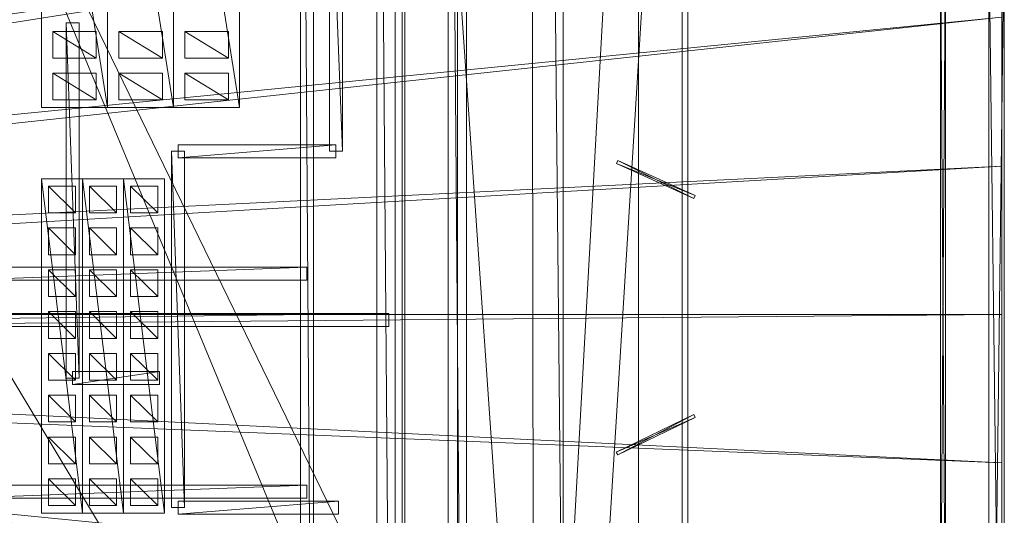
# Model space of a CAD drawing. Header units: millimetres. Extents: x -207 to 60078, y -249 to 35796.
# Tile 95 of 99: x 44896 to 60038, y 14748 to 22368. Entities that reach past the tile are written whole.
import ezdxf

# ---------------------------------------------------------------- set-up
doc = ezdxf.new("R2010")
doc.units = ezdxf.units.MM
for name, color, linetype, lineweight, true_color in [('F01_DOORS', 7, 'Continuous', 18, 0xb07c4b), ('F01_GLAZING', 7, 'Continuous', 18, 0x6eb1c9), ('F01_SLABS', 7, 'Continuous', 18, 0xa6b7af), ('F01_WALLS', 7, 'Continuous', 18, 0xc4ccd5), ('F02_SLABS', 7, 'Continuous', 18, 0xa6b7af), ('F03_SLABS', 7, 'Continuous', 18, 0xa6b7af), ('F03_WALLS', 7, 'Continuous', 18, 0xc4ccd5), ('F04_SEATING', 7, 'Continuous', 18, 0xac5052), ('F04_SLABS', 7, 'Continuous', 18, 0xa6b7af), ('F04_WALLS', 7, 'Continuous', 18, 0xc4ccd5), ('F07_SLABS', 7, 'Continuous', 18, 0xa6b7af), ('F07_WALLS', 7, 'Continuous', 18, 0xc4ccd5), ('F08_SLABS', 7, 'Continuous', 18, 0xa6b7af), ('F08_WALLS', 7, 'Continuous', 18, 0xc4ccd5)]:
    doc.layers.add(name, color=color, linetype=linetype, lineweight=lineweight, true_color=true_color)

msp = doc.modelspace()

# ---------------------------------------------------------------- meshes
at = {"layer": 'F01_DOORS'}
mesh = msp.add_polyface(dxfattribs=at)
corners = [(55284, 19667, 2200), (55264, 19621, 2200), (55284, 19667), (54092, 20201), (55264, 19621), (54072, 20155, 2200), (54092, 20201, 2200), (54072, 20155)]
mesh.append_faces([[corners[k] for k in face] for face in [(0, 1, 2), (3, 0, 2), (2, 1, 4), (4, 3, 2), (0, 5, 1), (6, 0, 3), (6, 5, 0), (1, 5, 4), (7, 3, 4), (4, 5, 7), (7, 6, 3), (5, 6, 7)]])
mesh = msp.add_polyface(dxfattribs=at)
corners = [(55263, 16296, 2200), (55285, 16251, 2200), (55263, 16296), (54071, 15721), (55285, 16251), (54093, 15676, 2200), (54071, 15721, 2200), (54093, 15676)]
mesh.append_faces([[corners[k] for k in face] for face in [(0, 1, 2), (3, 0, 2), (2, 1, 4), (4, 3, 2), (0, 5, 1), (6, 0, 3), (6, 5, 0), (1, 5, 4), (7, 3, 4), (4, 5, 7), (7, 6, 3), (5, 6, 7)]])
at = {"layer": 'F01_GLAZING'}
mesh = msp.add_polyface(dxfattribs=at)
corners = [(59056, 23630, 3000), (59136, 23630, 3000), (59056, 23630), (59056, 12288), (59136, 23630), (59136, 12288, 3000), (59056, 12288, 3000), (59136, 12288)]
mesh.append_faces([[corners[k] for k in face] for face in [(0, 1, 2), (3, 0, 2), (2, 1, 4), (4, 3, 2), (0, 5, 1), (6, 0, 3), (6, 5, 0), (1, 5, 4), (7, 3, 4), (4, 5, 7), (7, 6, 3), (5, 6, 7)]])
at = {"layer": 'F01_SLABS'}
mesh = msp.add_polyface(dxfattribs=at)
corners = [(20499, 19563, -240), (20406, 19899, -240), (60000, 31910, -240), (20499, 19563), (60000, 31910), (20406, 19899), (20297, 20231, -240), (60000, 34437, -240), (60000, 34437), (20297, 20231), (20171, 20556, -240), (56563, 35630, -240), (56563, 35630), (20171, 20556), (20030, 20875, -240), (51226, 35630, -240), (51226, 35630), (20030, 20875), (19873, 21187, -240), (46894, 35630, -240), (46894, 35630), (19873, 21187), (19701, 21491, -240), (43291, 35630, -240), (43291, 35630), (19701, 21491), (19514, 21785, -240), (40234, 35630, -240), (40234, 35630), (19514, 21785), (19313, 22071, -240), (37596, 35630, -240), (37596, 35630), (19313, 22071), (19099, 22346, -240), (35285, 35630, -240), (35285, 35630), (19099, 22346), (18871, 22610, -240), (33236, 35630, -240), (33236, 35630), (18871, 22610), (18630, 22863, -240), (31397, 35630, -240), (31397, 35630), (18630, 22863), (18377, 23103, -240), (29731, 35630, -240), (29731, 35630), (18377, 23103), (18113, 23331, -240), (28206, 35630, -240), (28206, 35630), (18113, 23331), (26800, 35630, -240), (26800, 35630), (17838, 23546, -240), (25493, 35630, -240), (17838, 23546), (25493, 35630), (17553, 23747, -240), (24268, 35630, -240), (17553, 23747), (24268, 35630), (17258, 23934, -240), (23114, 35630, -240), (17258, 23934), (23114, 35630), (22019, 35630, -240), (22019, 35630), (20973, 35630), (20406, 15772), (60000, 6214), (20499, 16108)]
mesh.append_faces([[corners[k] for k in face] for face in [(0, 1, 2), (3, 4, 5), (1, 6, 7), (5, 8, 9), (6, 10, 11), (9, 12, 13), (10, 14, 15), (13, 16, 17), (14, 18, 19), (17, 20, 21), (18, 22, 23), (21, 24, 25), (22, 26, 27), (25, 28, 29), (26, 30, 31), (26, 31, 27), (29, 28, 32), (29, 32, 33), (30, 34, 35), (30, 35, 31), (33, 32, 36), (33, 36, 37), (34, 38, 39), (34, 39, 35), (37, 36, 40), (37, 40, 41), (38, 42, 43), (38, 43, 39), (41, 40, 44), (41, 44, 45), (39, 43, 44), (39, 44, 40), (42, 46, 47), (42, 47, 43), (45, 44, 48), (45, 48, 49), (43, 47, 48), (43, 48, 44), (46, 50, 51), (46, 51, 47), (49, 48, 52), (49, 52, 53), (47, 51, 52), (47, 52, 48), (50, 54, 51), (53, 52, 55), (51, 54, 55), (51, 55, 52), (56, 57, 54), (58, 55, 59), (54, 57, 59), (54, 59, 55), (60, 61, 57), (62, 59, 63), (57, 61, 63), (57, 63, 59), (64, 65, 61), (66, 63, 67), (61, 65, 67), (61, 67, 63), (65, 68, 69), (65, 69, 67), (68, 70, 69), (71, 72, 73)]])
mesh = msp.add_polyface(dxfattribs=at)
corners = [(20712, 17836, -240), (20704, 18184, -240), (60000, 20115, -240), (60000, 17836, -240), (20712, 17836), (60000, 17836), (60000, 20115), (20704, 18184), (20678, 18532, -240), (60000, 22405, -240), (60000, 22405), (20678, 18532), (20635, 18879, -240), (60000, 24718, -240), (60000, 24718), (20635, 18879), (20576, 19223, -240), (60000, 27065, -240), (60000, 27065), (20576, 19223), (20499, 19563, -240), (60000, 29458, -240), (60000, 29458), (20499, 19563), (60000, 31910, -240), (60000, 31910), (20406, 19899, -240), (60000, 34437, -240), (20406, 19899), (60000, 34437), (20297, 20231, -240), (56563, 35630, -240), (20297, 20231), (56563, 35630), (20171, 20556, -240), (51226, 35630, -240), (20171, 20556), (51226, 35630), (20030, 20875, -240), (46894, 35630, -240), (20030, 20875), (46894, 35630), (19873, 21187, -240), (43291, 35630, -240), (19873, 21187), (43291, 35630), (19701, 21491, -240), (40234, 35630, -240), (19701, 21491), (40234, 35630), (37596, 35630, -240), (37596, 35630), (35285, 35630, -240), (35285, 35630), (33236, 35630, -240), (33236, 35630)]
mesh.append_faces([[corners[k] for k in face] for face in [(0, 1, 2), (0, 2, 3), (4, 5, 6), (4, 6, 7), (3, 2, 6), (3, 6, 5), (1, 8, 9), (1, 9, 2), (7, 6, 10), (7, 10, 11), (2, 9, 10), (2, 10, 6), (8, 12, 13), (8, 13, 9), (11, 10, 14), (11, 14, 15), (9, 13, 14), (9, 14, 10), (12, 16, 17), (12, 17, 13), (15, 14, 18), (15, 18, 19), (13, 17, 18), (13, 18, 14), (16, 20, 21), (16, 21, 17), (19, 18, 22), (19, 22, 23), (17, 21, 22), (17, 22, 18), (20, 24, 21), (23, 22, 25), (21, 24, 25), (21, 25, 22), (26, 27, 24), (28, 25, 29), (24, 27, 29), (24, 29, 25), (30, 31, 27), (32, 29, 33), (27, 31, 33), (27, 33, 29), (34, 35, 31), (36, 33, 37), (31, 35, 37), (31, 37, 33), (38, 39, 35), (40, 37, 41), (35, 39, 41), (35, 41, 37), (42, 43, 39), (44, 41, 45), (39, 43, 45), (39, 45, 41), (46, 47, 43), (48, 45, 49), (43, 47, 49), (43, 49, 45), (47, 50, 51), (47, 51, 49), (50, 52, 53), (50, 53, 51), (52, 54, 55), (52, 55, 53)]])
mesh = msp.add_polyface(dxfattribs=at)
corners = [(33281, 0, -240), (35336, 0, -240), (35336, 0), (33281, 0), (37651, 0, -240), (37651, 0), (40296, 0, -240), (40296, 0), (19514, 13886, -240), (43360, 0, -240), (19514, 13886), (43360, 0), (19701, 14181, -240), (46971, 0, -240), (19701, 14181), (46971, 0), (19873, 14484, -240), (51313, 0, -240), (19873, 14484), (51313, 0), (20030, 14796, -240), (56662, 0, -240), (20030, 14796), (56662, 0), (20171, 15115, -240), (60000, 1234, -240), (20171, 15115), (60000, 1234), (20297, 15440, -240), (60000, 3761, -240), (20297, 15440), (60000, 3761), (20406, 15772, -240), (60000, 6214, -240), (20406, 15772), (60000, 6214), (20499, 16108, -240), (20576, 16449, -240), (60000, 8607, -240), (20499, 16108), (60000, 8607), (20576, 16449), (20635, 16792, -240), (60000, 10953, -240), (60000, 10953), (20635, 16792), (20678, 17139, -240), (60000, 13266, -240), (60000, 13266), (20678, 17139), (20704, 17487, -240), (60000, 15556, -240), (60000, 15556), (20704, 17487), (20712, 17836, -240), (60000, 17836, -240), (60000, 17836), (20712, 17836)]
mesh.append_faces([[corners[k] for k in face] for face in [(0, 1, 2), (0, 2, 3), (1, 4, 5), (1, 5, 2), (4, 6, 7), (4, 7, 5), (8, 9, 6), (10, 7, 11), (6, 9, 11), (6, 11, 7), (12, 13, 9), (14, 11, 15), (9, 13, 15), (9, 15, 11), (16, 17, 13), (18, 15, 19), (13, 17, 19), (13, 19, 15), (20, 21, 17), (22, 19, 23), (17, 21, 23), (17, 23, 19), (24, 25, 21), (26, 23, 27), (21, 25, 27), (21, 27, 23), (28, 29, 25), (30, 27, 31), (25, 29, 31), (25, 31, 27), (32, 33, 29), (34, 31, 35), (29, 33, 35), (29, 35, 31), (36, 37, 38), (36, 38, 33), (39, 35, 40), (39, 40, 41), (33, 38, 40), (33, 40, 35), (37, 42, 43), (37, 43, 38), (41, 40, 44), (41, 44, 45), (38, 43, 44), (38, 44, 40), (42, 46, 47), (42, 47, 43), (45, 44, 48), (45, 48, 49), (43, 47, 48), (43, 48, 44), (46, 50, 51), (46, 51, 47), (49, 48, 52), (49, 52, 53), (47, 51, 52), (47, 52, 48), (50, 54, 55), (50, 55, 51), (53, 52, 56), (53, 56, 57), (51, 55, 56), (51, 56, 52)]])
mesh = msp.add_polyface(dxfattribs=at)
corners = [(20990, 0, -240), (22038, 0, -240), (22038, 0), (23136, 0, -240), (23136, 0), (16954, 11566, -240), (24293, 0, -240), (16954, 11566), (24293, 0), (17258, 11738, -240), (25520, 0, -240), (17258, 11738), (25520, 0), (17553, 11924, -240), (26831, 0, -240), (17553, 11924), (26831, 0), (17838, 12125, -240), (18113, 12340, -240), (28240, 0, -240), (17838, 12125), (28240, 0), (18113, 12340), (18377, 12568, -240), (29768, 0, -240), (29768, 0), (18377, 12568), (18630, 12808, -240), (31438, 0, -240), (31438, 0), (18630, 12808), (18871, 13061, -240), (33281, 0, -240), (33281, 0), (18871, 13061), (19099, 13325, -240), (35336, 0, -240), (35336, 0), (19099, 13325), (19313, 13600, -240), (37651, 0, -240), (37651, 0), (19313, 13600), (19514, 13886, -240), (40296, 0, -240), (40296, 0), (19514, 13886), (19701, 14181, -240), (43360, 0, -240), (43360, 0), (19701, 14181), (19873, 14484, -240), (46971, 0, -240), (46971, 0), (19873, 14484), (20030, 14796, -240), (51313, 0, -240), (51313, 0), (20030, 14796), (20171, 15115, -240), (56662, 0, -240), (56662, 0), (20171, 15115), (20297, 15440, -240), (60000, 1234, -240), (60000, 1234), (20297, 15440), (20406, 15772, -240), (60000, 3761, -240), (60000, 3761), (20406, 15772), (20499, 16108, -240), (60000, 6214, -240)]
mesh.append_faces([[corners[k] for k in face] for face in [(0, 1, 2), (1, 3, 4), (1, 4, 2), (5, 6, 3), (7, 4, 8), (3, 6, 8), (3, 8, 4), (9, 10, 6), (11, 8, 12), (6, 10, 12), (6, 12, 8), (13, 14, 10), (15, 12, 16), (10, 14, 16), (10, 16, 12), (17, 18, 19), (17, 19, 14), (20, 16, 21), (20, 21, 22), (14, 19, 21), (14, 21, 16), (18, 23, 24), (18, 24, 19), (22, 21, 25), (22, 25, 26), (19, 24, 25), (19, 25, 21), (23, 27, 28), (23, 28, 24), (26, 25, 29), (26, 29, 30), (24, 28, 29), (24, 29, 25), (27, 31, 32), (27, 32, 28), (30, 29, 33), (30, 33, 34), (28, 32, 33), (28, 33, 29), (31, 35, 36), (31, 36, 32), (34, 33, 37), (34, 37, 38), (35, 39, 40), (35, 40, 36), (38, 37, 41), (38, 41, 42), (39, 43, 44), (39, 44, 40), (42, 41, 45), (42, 45, 46), (43, 47, 48), (46, 49, 50), (47, 51, 52), (50, 53, 54), (51, 55, 56), (54, 57, 58), (55, 59, 60), (58, 61, 62), (59, 63, 64), (62, 65, 66), (63, 67, 68), (66, 69, 70), (67, 71, 72)]])
at = {"layer": 'F01_WALLS'}
mesh = msp.add_polyface(dxfattribs=at)
corners = [(59798, 23795, 4554), (60038, 23795, 4554), (59798, 23795), (59798, 4726), (60038, 23795), (60038, 4726, 4554), (59798, 4726, 4554), (60038, 4726)]
mesh.append_faces([[corners[k] for k in face] for face in [(0, 1, 2), (3, 0, 2), (2, 1, 4), (4, 3, 2), (0, 5, 1), (6, 0, 3), (6, 5, 0), (1, 5, 4), (7, 3, 4), (4, 5, 7), (7, 6, 3), (5, 6, 7)]])
at = {"layer": 'F02_SLABS'}
mesh = msp.add_polyface(dxfattribs=at)
corners = [(16945, 23885, 4584), (6020, 35332, 4584), (53034, 35332, 4584), (53034, 35332, 4834), (6020, 35332, 4834), (16945, 23885, 4834), (17148, 23772, 4584), (17148, 23772, 4834), (17347, 23653, 4584), (17347, 23653, 4834), (17542, 23527, 4584), (17542, 23527, 4834), (17733, 23395, 4584), (17733, 23395, 4834), (17920, 23257, 4584), (17920, 23257, 4834), (18101, 23112, 4584), (18101, 23112, 4834), (18278, 22962, 4584), (18278, 22962, 4834), (18450, 22806, 4584), (18450, 22806, 4834), (18617, 22645, 4584), (18617, 22645, 4834), (18778, 22478, 4584), (18778, 22478, 4834), (18934, 22306, 4584), (18934, 22306, 4834), (19084, 22129, 4584), (19084, 22129, 4834), (19229, 21948, 4584), (53034, 32593, 4584), (53034, 32593, 4834), (19229, 21948, 4834), (19367, 21761, 4584), (19367, 21761, 4834), (19499, 21570, 4584), (19499, 21570, 4834), (19625, 21375, 4584), (19625, 21375, 4834), (19744, 21176, 4584), (20633, 18556, 4584), (20660, 18326, 4584), (20660, 18326, 4834), (20633, 18556, 4834), (20679, 18095, 4584), (20679, 18095, 4834)]
mesh.append_faces([[corners[k] for k in face] for face in [(0, 1, 2), (3, 4, 5), (2, 6, 0), (5, 7, 3), (2, 8, 6), (7, 9, 3), (2, 10, 8), (9, 11, 3), (2, 12, 10), (11, 13, 3), (2, 14, 12), (13, 15, 3), (2, 16, 14), (15, 17, 3), (2, 18, 16), (17, 19, 3), (2, 20, 18), (19, 21, 3), (22, 20, 2), (3, 21, 23), (24, 22, 2), (3, 23, 25), (26, 24, 2), (3, 25, 27), (28, 26, 2), (3, 27, 29), (30, 28, 31), (32, 29, 33), (34, 30, 31), (32, 33, 35), (36, 34, 31), (32, 35, 37), (38, 36, 31), (32, 37, 39), (40, 38, 31), (2, 1, 4, 3), (41, 42, 43, 44), (42, 45, 46, 43)]])
mesh = msp.add_polyface(dxfattribs=at)
corners = [(53034, 35332, 4584), (53034, 32593, 4584), (19084, 22129, 4584), (19084, 22129, 4834), (53034, 32593, 4834), (53034, 35332, 4834), (53321, 4099, 4584), (55084, 32593, 4584), (55084, 32593, 4834), (53321, 4099, 4834), (19625, 21375, 4834), (19744, 21176, 4834), (19857, 20974, 4584), (19744, 21176, 4584), (19857, 20974, 4834), (19963, 20767, 4584), (19963, 20767, 4834), (20062, 20557, 4584), (20062, 20557, 4834), (20154, 20344, 4584), (20154, 20344, 4834), (20239, 20129, 4584), (20239, 20129, 4834), (20318, 19910, 4584), (20318, 19910, 4834), (20389, 19689, 4584), (20389, 19689, 4834), (20452, 19466, 4584), (20452, 19466, 4834), (20509, 19241, 4584), (20509, 19241, 4834), (20558, 19014, 4584), (20558, 19014, 4834), (20599, 18786, 4584), (20599, 18786, 4834), (20633, 18556, 4584), (20633, 18556, 4834), (20660, 18326, 4584), (20660, 18326, 4834), (20679, 18095, 4584), (20679, 18095, 4834), (20690, 17863, 4584), (20690, 17863, 4834), (55084, 4099, 4584), (55084, 4099, 4834)]
mesh.append_faces([[corners[k] for k in face] for face in [(0, 1, 2), (3, 4, 5), (6, 1, 7), (8, 4, 9), (4, 10, 11), (12, 13, 1), (4, 11, 14), (15, 12, 1), (4, 14, 16), (17, 15, 1), (4, 16, 18), (19, 17, 1), (4, 18, 20), (21, 19, 1), (4, 20, 22), (23, 21, 1), (4, 22, 24), (25, 23, 1), (4, 24, 26), (27, 25, 1), (4, 26, 28), (29, 27, 1), (4, 28, 30), (31, 29, 1), (4, 30, 32), (33, 31, 1), (4, 32, 34), (35, 33, 1), (4, 34, 36), (37, 35, 1), (4, 36, 38), (39, 37, 1), (4, 38, 40), (41, 39, 1), (4, 40, 42), (43, 7, 8, 44), (7, 1, 4, 8), (1, 0, 5, 4)]])
mesh = msp.add_polyface(dxfattribs=at)
corners = [(55084, 32593, 4584), (55084, 4099, 4584), (53321, 4099, 4584), (53321, 4099, 4834), (55084, 4099, 4834), (55084, 32593, 4834), (53034, 32593, 4584), (20690, 17863, 4584), (20690, 17863, 4834), (53034, 32593, 4834), (19229, 13314, 4584), (53321, 134, 4584), (53321, 134, 4834), (19229, 13314, 4834), (19963, 14494, 4584), (20062, 14704, 4584), (20154, 14917, 4584), (20154, 14917, 4834), (20062, 14704, 4834), (20239, 15133, 4584), (20239, 15133, 4834), (20318, 15351, 4584), (20318, 15351, 4834), (20389, 15572, 4584), (20389, 15572, 4834), (20452, 15795, 4584), (20452, 15795, 4834), (20509, 16021, 4584), (20509, 16021, 4834), (20558, 16247, 4584), (20558, 16247, 4834), (20599, 16476, 4584), (20599, 16476, 4834), (20633, 16705, 4584), (20633, 16705, 4834), (20660, 16936, 4584), (20660, 16936, 4834), (20679, 17167, 4584), (20679, 17167, 4834), (20690, 17399, 4584), (20690, 17399, 4834), (20694, 17631, 4584), (20694, 17631, 4834), (9709, 134, 4584), (9709, 134, 4834)]
mesh.append_faces([[corners[k] for k in face] for face in [(0, 1, 2), (3, 4, 5), (6, 2, 7), (8, 3, 9), (10, 2, 11), (12, 3, 13), (14, 15, 2), (15, 16, 2), (3, 17, 18), (16, 19, 2), (3, 20, 17), (19, 21, 2), (3, 22, 20), (21, 23, 2), (3, 24, 22), (23, 25, 2), (3, 26, 24), (25, 27, 2), (3, 28, 26), (27, 29, 2), (3, 30, 28), (29, 31, 2), (3, 32, 30), (31, 33, 2), (3, 34, 32), (33, 35, 2), (3, 36, 34), (35, 37, 2), (3, 38, 36), (37, 39, 2), (3, 40, 38), (7, 2, 41), (42, 3, 8), (39, 41, 2), (3, 42, 40), (43, 11, 12, 44), (11, 2, 3, 12), (2, 1, 4, 3)]])
mesh = msp.add_polyface(dxfattribs=at)
corners = [(53321, 134, 4584), (9709, 134, 4584), (17920, 12005, 4584), (17920, 12005, 4834), (9709, 134, 4834), (53321, 134, 4834), (18101, 12149, 4584), (18101, 12149, 4834), (18278, 12299, 4584), (18278, 12299, 4834), (18450, 12455, 4584), (18450, 12455, 4834), (18617, 12617, 4584), (18617, 12617, 4834), (18778, 12783, 4584), (18778, 12783, 4834), (18934, 12955, 4584), (18934, 12955, 4834), (19084, 13132, 4584), (19084, 13132, 4834), (19229, 13314, 4584), (19229, 13314, 4834), (19367, 13500, 4584), (53321, 4099, 4584), (53321, 4099, 4834), (19367, 13500, 4834), (19499, 13691, 4584), (19499, 13691, 4834), (19625, 13886, 4584), (19625, 13886, 4834), (19744, 14085, 4584), (19744, 14085, 4834), (19857, 14288, 4584), (19857, 14288, 4834), (19963, 14494, 4584), (19963, 14494, 4834), (20062, 14704, 4834), (20690, 17863, 4584), (20694, 17631, 4584), (20694, 17631, 4834), (20690, 17863, 4834), (20690, 17399, 4584), (20690, 17399, 4834), (20679, 17167, 4584), (20679, 17167, 4834), (20660, 16936, 4584), (20660, 16936, 4834), (20633, 16705, 4584), (20633, 16705, 4834), (20599, 16476, 4584), (20599, 16476, 4834), (20679, 18095, 4584), (20679, 18095, 4834)]
mesh.append_faces([[corners[k] for k in face] for face in [(0, 1, 2), (3, 4, 5), (0, 2, 6), (7, 3, 5), (0, 6, 8), (9, 7, 5), (0, 8, 10), (11, 9, 5), (0, 10, 12), (13, 11, 5), (0, 12, 14), (15, 13, 5), (0, 14, 16), (17, 15, 5), (0, 16, 18), (19, 17, 5), (0, 18, 20), (21, 19, 5), (20, 22, 23), (24, 25, 21), (22, 26, 23), (24, 27, 25), (26, 28, 23), (24, 29, 27), (28, 30, 23), (24, 31, 29), (30, 32, 23), (24, 33, 31), (32, 34, 23), (24, 35, 33), (24, 36, 35), (37, 38, 39, 40), (38, 41, 42, 39), (41, 43, 44, 42), (43, 45, 46, 44), (45, 47, 48, 46), (47, 49, 50, 48), (51, 37, 40, 52)]])
at = {"layer": 'F03_SLABS'}
mesh = msp.add_polyface(dxfattribs=at)
corners = [(55169, 3554, 9541), (53452, 3554, 9541), (43532, 27491, 9541), (43532, 27491, 9791), (53452, 3554, 9791), (55169, 3554, 9791), (53452, 260, 9541), (9794, 260, 9541), (22477, 5973, 9541), (22477, 5973, 9791), (9794, 260, 9791), (53452, 260, 9791), (43532, 5973, 9541), (43532, 5973, 9791), (4729, 4472, 9541), (4729, 4472, 9791), (3891, 32828, 9541), (22477, 27491, 9541), (22477, 27491, 9791), (3891, 32828, 9791), (53369, 35372, 9541), (53369, 32370, 9541), (53369, 32370, 9791), (53369, 35372, 9791), (55169, 32370, 9541), (55169, 32370, 9791), (5984, 35372, 9541), (5984, 35372, 9791)]
mesh.append_faces([[corners[k] for k in face] for face in [(0, 1, 2), (3, 4, 5), (6, 7, 8), (9, 10, 11), (8, 12, 6), (11, 13, 9), (8, 7, 14), (15, 10, 9), (14, 16, 17), (18, 19, 15), (20, 21, 2), (3, 22, 23), (2, 24, 0), (5, 25, 3), (12, 1, 6), (11, 4, 13), (14, 17, 8), (9, 18, 15), (20, 2, 17), (18, 3, 23), (1, 12, 2), (3, 13, 4), (17, 16, 26), (27, 19, 18), (2, 21, 24), (25, 22, 3), (17, 26, 20), (23, 27, 18), (20, 26, 27, 23), (26, 16, 19, 27), (16, 14, 15, 19), (14, 7, 10, 15), (7, 6, 11, 10), (6, 1, 4, 11), (1, 0, 5, 4), (0, 24, 25, 5), (24, 21, 22, 25), (21, 20, 23, 22), (8, 17, 18, 9), (17, 2, 3, 18), (2, 12, 13, 3), (12, 8, 9, 13)]])
at = {"layer": 'F03_WALLS'}
mesh = msp.add_polyface(dxfattribs=at)
corners = [(45809, 22320, 9791), (45809, 16857, 9791), (45609, 22320, 9791), (45609, 22320, 13849), (45809, 16857, 13849), (45809, 22320, 13849), (45609, 16857, 9791), (45609, 16857, 13849)]
mesh.append_faces([[corners[k] for k in face] for face in [(0, 1, 2), (3, 4, 5), (6, 2, 1), (4, 3, 7), (2, 6, 7, 3), (6, 1, 4, 7), (1, 0, 5, 4), (0, 2, 3, 5)]])
mesh = msp.add_polyface(dxfattribs=at)
corners = [(45709, 16957, 9791), (47048, 16957, 9791), (45709, 16757, 9791), (45709, 16757, 13849), (47048, 16957, 13849), (45709, 16957, 13849), (47048, 16757, 9791), (47048, 16757, 13849)]
mesh.append_faces([[corners[k] for k in face] for face in [(0, 1, 2), (3, 4, 5), (6, 2, 1), (4, 3, 7), (2, 6, 7, 3), (6, 1, 4, 7), (1, 0, 5, 4), (0, 2, 3, 5)]])
at = {"layer": 'F04_SEATING'}
mesh = msp.add_polyface(dxfattribs=at)
corners = [(46074, 22186, 14479), (46074, 21776, 14479), (45404, 22186, 14479), (45404, 22186, 14599), (46074, 21776, 14599), (46074, 22186, 14599), (45404, 21776, 14479), (45404, 21776, 14599)]
mesh.append_faces([[corners[k] for k in face] for face in [(0, 1, 2), (3, 4, 5), (6, 2, 1), (4, 3, 7), (2, 6, 7, 3), (6, 1, 4, 7), (1, 0, 5, 4), (0, 2, 3, 5)]])
mesh = msp.add_polyface(dxfattribs=at)
corners = [(47090, 22186, 15329), (47090, 21776, 15329), (46420, 22186, 15329), (46420, 22186, 15449), (47090, 21776, 15449), (47090, 22186, 15449), (46420, 21776, 15329), (46420, 21776, 15449)]
mesh.append_faces([[corners[k] for k in face] for face in [(0, 1, 2), (3, 4, 5), (6, 2, 1), (4, 3, 7), (2, 6, 7, 3), (6, 1, 4, 7), (1, 0, 5, 4), (0, 2, 3, 5)]])
mesh = msp.add_polyface(dxfattribs=at)
corners = [(48105, 22186, 16179), (48105, 21776, 16179), (47435, 22186, 16179), (47435, 22186, 16299), (48105, 21776, 16299), (48105, 22186, 16299), (47435, 21776, 16179), (47435, 21776, 16299)]
mesh.append_faces([[corners[k] for k in face] for face in [(0, 1, 2), (3, 4, 5), (6, 2, 1), (4, 3, 7), (2, 6, 7, 3), (6, 1, 4, 7), (1, 0, 5, 4), (0, 2, 3, 5)]])
mesh = msp.add_polyface(dxfattribs=at)
corners = [(46074, 21546, 14479), (46074, 21136, 14479), (45404, 21546, 14479), (45404, 21546, 14599), (46074, 21136, 14599), (46074, 21546, 14599), (45404, 21136, 14479), (45404, 21136, 14599)]
mesh.append_faces([[corners[k] for k in face] for face in [(0, 1, 2), (3, 4, 5), (6, 2, 1), (4, 3, 7), (2, 6, 7, 3), (6, 1, 4, 7), (1, 0, 5, 4), (0, 2, 3, 5)]])
mesh = msp.add_polyface(dxfattribs=at)
corners = [(47090, 21546, 15329), (47090, 21136, 15329), (46420, 21546, 15329), (46420, 21546, 15449), (47090, 21136, 15449), (47090, 21546, 15449), (46420, 21136, 15329), (46420, 21136, 15449)]
mesh.append_faces([[corners[k] for k in face] for face in [(0, 1, 2), (3, 4, 5), (6, 2, 1), (4, 3, 7), (2, 6, 7, 3), (6, 1, 4, 7), (1, 0, 5, 4), (0, 2, 3, 5)]])
mesh = msp.add_polyface(dxfattribs=at)
corners = [(48105, 21546, 16179), (48105, 21136, 16179), (47435, 21546, 16179), (47435, 21546, 16299), (48105, 21136, 16299), (48105, 21546, 16299), (47435, 21136, 16179), (47435, 21136, 16299)]
mesh.append_faces([[corners[k] for k in face] for face in [(0, 1, 2), (3, 4, 5), (6, 2, 1), (4, 3, 7), (2, 6, 7, 3), (6, 1, 4, 7), (1, 0, 5, 4), (0, 2, 3, 5)]])
mesh = msp.add_polyface(dxfattribs=at)
corners = [(45756, 19809, 14479), (45756, 19397, 14479), (45339, 19809, 14479), (45339, 19809, 14599), (45756, 19397, 14599), (45756, 19809, 14599), (45339, 19397, 14479), (45339, 19397, 14599)]
mesh.append_faces([[corners[k] for k in face] for face in [(0, 1, 2), (3, 4, 5), (6, 2, 1), (4, 3, 7), (2, 6, 7, 3), (6, 1, 4, 7), (1, 0, 5, 4), (0, 2, 3, 5)]])
mesh = msp.add_polyface(dxfattribs=at)
corners = [(46387, 19809, 15329), (46387, 19397, 15329), (45970, 19809, 15329), (45970, 19809, 15449), (46387, 19397, 15449), (46387, 19809, 15449), (45970, 19397, 15329), (45970, 19397, 15449)]
mesh.append_faces([[corners[k] for k in face] for face in [(0, 1, 2), (3, 4, 5), (6, 2, 1), (4, 3, 7), (2, 6, 7, 3), (6, 1, 4, 7), (1, 0, 5, 4), (0, 2, 3, 5)]])
mesh = msp.add_polyface(dxfattribs=at)
corners = [(47018, 19809, 16179), (47018, 19397, 16179), (46601, 19809, 16179), (46601, 19809, 16299), (47018, 19397, 16299), (47018, 19809, 16299), (46601, 19397, 16179), (46601, 19397, 16299)]
mesh.append_faces([[corners[k] for k in face] for face in [(0, 1, 2), (3, 4, 5), (6, 2, 1), (4, 3, 7), (2, 6, 7, 3), (6, 1, 4, 7), (1, 0, 5, 4), (0, 2, 3, 5)]])
mesh = msp.add_polyface(dxfattribs=at)
corners = [(45756, 19166, 14479), (45756, 18754, 14479), (45339, 19166, 14479), (45339, 19166, 14599), (45756, 18754, 14599), (45756, 19166, 14599), (45339, 18754, 14479), (45339, 18754, 14599)]
mesh.append_faces([[corners[k] for k in face] for face in [(0, 1, 2), (3, 4, 5), (6, 2, 1), (4, 3, 7), (2, 6, 7, 3), (6, 1, 4, 7), (1, 0, 5, 4), (0, 2, 3, 5)]])
mesh = msp.add_polyface(dxfattribs=at)
corners = [(46387, 19166, 15329), (46387, 18754, 15329), (45970, 19166, 15329), (45970, 19166, 15449), (46387, 18754, 15449), (46387, 19166, 15449), (45970, 18754, 15329), (45970, 18754, 15449)]
mesh.append_faces([[corners[k] for k in face] for face in [(0, 1, 2), (3, 4, 5), (6, 2, 1), (4, 3, 7), (2, 6, 7, 3), (6, 1, 4, 7), (1, 0, 5, 4), (0, 2, 3, 5)]])
mesh = msp.add_polyface(dxfattribs=at)
corners = [(47018, 19166, 16179), (47018, 18754, 16179), (46601, 19166, 16179), (46601, 19166, 16299), (47018, 18754, 16299), (47018, 19166, 16299), (46601, 18754, 16179), (46601, 18754, 16299)]
mesh.append_faces([[corners[k] for k in face] for face in [(0, 1, 2), (3, 4, 5), (6, 2, 1), (4, 3, 7), (2, 6, 7, 3), (6, 1, 4, 7), (1, 0, 5, 4), (0, 2, 3, 5)]])
mesh = msp.add_polyface(dxfattribs=at)
corners = [(45756, 18523, 14479), (45756, 18112, 14479), (45339, 18523, 14479), (45339, 18523, 14599), (45756, 18112, 14599), (45756, 18523, 14599), (45339, 18112, 14479), (45339, 18112, 14599)]
mesh.append_faces([[corners[k] for k in face] for face in [(0, 1, 2), (3, 4, 5), (6, 2, 1), (4, 3, 7), (2, 6, 7, 3), (6, 1, 4, 7), (1, 0, 5, 4), (0, 2, 3, 5)]])
mesh = msp.add_polyface(dxfattribs=at)
corners = [(46387, 18523, 15329), (46387, 18112, 15329), (45970, 18523, 15329), (45970, 18523, 15449), (46387, 18112, 15449), (46387, 18523, 15449), (45970, 18112, 15329), (45970, 18112, 15449)]
mesh.append_faces([[corners[k] for k in face] for face in [(0, 1, 2), (3, 4, 5), (6, 2, 1), (4, 3, 7), (2, 6, 7, 3), (6, 1, 4, 7), (1, 0, 5, 4), (0, 2, 3, 5)]])
mesh = msp.add_polyface(dxfattribs=at)
corners = [(47018, 18523, 16179), (47018, 18112, 16179), (46601, 18523, 16179), (46601, 18523, 16299), (47018, 18112, 16299), (47018, 18523, 16299), (46601, 18112, 16179), (46601, 18112, 16299)]
mesh.append_faces([[corners[k] for k in face] for face in [(0, 1, 2), (3, 4, 5), (6, 2, 1), (4, 3, 7), (2, 6, 7, 3), (6, 1, 4, 7), (1, 0, 5, 4), (0, 2, 3, 5)]])
mesh = msp.add_polyface(dxfattribs=at)
corners = [(45756, 17880, 14479), (45756, 17469, 14479), (45339, 17880, 14479), (45339, 17880, 14599), (45756, 17469, 14599), (45756, 17880, 14599), (45339, 17469, 14479), (45339, 17469, 14599)]
mesh.append_faces([[corners[k] for k in face] for face in [(0, 1, 2), (3, 4, 5), (6, 2, 1), (4, 3, 7), (2, 6, 7, 3), (6, 1, 4, 7), (1, 0, 5, 4), (0, 2, 3, 5)]])
mesh = msp.add_polyface(dxfattribs=at)
corners = [(46387, 17880, 15329), (46387, 17469, 15329), (45970, 17880, 15329), (45970, 17880, 15449), (46387, 17469, 15449), (46387, 17880, 15449), (45970, 17469, 15329), (45970, 17469, 15449)]
mesh.append_faces([[corners[k] for k in face] for face in [(0, 1, 2), (3, 4, 5), (6, 2, 1), (4, 3, 7), (2, 6, 7, 3), (6, 1, 4, 7), (1, 0, 5, 4), (0, 2, 3, 5)]])
mesh = msp.add_polyface(dxfattribs=at)
corners = [(47018, 17880, 16179), (47018, 17469, 16179), (46601, 17880, 16179), (46601, 17880, 16299), (47018, 17469, 16299), (47018, 17880, 16299), (46601, 17469, 16179), (46601, 17469, 16299)]
mesh.append_faces([[corners[k] for k in face] for face in [(0, 1, 2), (3, 4, 5), (6, 2, 1), (4, 3, 7), (2, 6, 7, 3), (6, 1, 4, 7), (1, 0, 5, 4), (0, 2, 3, 5)]])
mesh = msp.add_polyface(dxfattribs=at)
corners = [(45756, 17237, 14479), (45756, 16826, 14479), (45339, 17237, 14479), (45339, 17237, 14599), (45756, 16826, 14599), (45756, 17237, 14599), (45339, 16826, 14479), (45339, 16826, 14599)]
mesh.append_faces([[corners[k] for k in face] for face in [(0, 1, 2), (3, 4, 5), (6, 2, 1), (4, 3, 7), (2, 6, 7, 3), (6, 1, 4, 7), (1, 0, 5, 4), (0, 2, 3, 5)]])
mesh = msp.add_polyface(dxfattribs=at)
corners = [(46387, 17237, 15329), (46387, 16826, 15329), (45970, 17237, 15329), (45970, 17237, 15449), (46387, 16826, 15449), (46387, 17237, 15449), (45970, 16826, 15329), (45970, 16826, 15449)]
mesh.append_faces([[corners[k] for k in face] for face in [(0, 1, 2), (3, 4, 5), (6, 2, 1), (4, 3, 7), (2, 6, 7, 3), (6, 1, 4, 7), (1, 0, 5, 4), (0, 2, 3, 5)]])
mesh = msp.add_polyface(dxfattribs=at)
corners = [(47018, 17237, 16179), (47018, 16826, 16179), (46601, 17237, 16179), (46601, 17237, 16299), (47018, 16826, 16299), (47018, 17237, 16299), (46601, 16826, 16179), (46601, 16826, 16299)]
mesh.append_faces([[corners[k] for k in face] for face in [(0, 1, 2), (3, 4, 5), (6, 2, 1), (4, 3, 7), (2, 6, 7, 3), (6, 1, 4, 7), (1, 0, 5, 4), (0, 2, 3, 5)]])
mesh = msp.add_polyface(dxfattribs=at)
corners = [(45339, 16594, 14479), (45756, 16594, 14479), (45756, 16183, 14479), (45756, 16183, 14599), (45756, 16594, 14599), (45339, 16594, 14599), (45339, 16183, 14479), (45339, 16183, 14599)]
mesh.append_faces([[corners[k] for k in face] for face in [(0, 1, 2), (3, 4, 5), (2, 6, 0), (5, 7, 3), (0, 6, 7, 5), (6, 2, 3, 7), (2, 1, 4, 3), (1, 0, 5, 4)]])
mesh = msp.add_polyface(dxfattribs=at)
corners = [(46387, 16594, 15329), (46387, 16183, 15329), (45970, 16594, 15329), (45970, 16594, 15449), (46387, 16183, 15449), (46387, 16594, 15449), (45970, 16183, 15329), (45970, 16183, 15449)]
mesh.append_faces([[corners[k] for k in face] for face in [(0, 1, 2), (3, 4, 5), (6, 2, 1), (4, 3, 7), (2, 6, 7, 3), (6, 1, 4, 7), (1, 0, 5, 4), (0, 2, 3, 5)]])
mesh = msp.add_polyface(dxfattribs=at)
corners = [(46601, 16594, 16179), (47018, 16594, 16179), (47018, 16183, 16179), (47018, 16183, 16299), (47018, 16594, 16299), (46601, 16594, 16299), (46601, 16183, 16179), (46601, 16183, 16299)]
mesh.append_faces([[corners[k] for k in face] for face in [(0, 1, 2), (3, 4, 5), (2, 6, 0), (5, 7, 3), (0, 6, 7, 5), (6, 2, 3, 7), (2, 1, 4, 3), (1, 0, 5, 4)]])
mesh = msp.add_polyface(dxfattribs=at)
corners = [(45756, 15952, 14479), (45756, 15540, 14479), (45339, 15952, 14479), (45339, 15952, 14599), (45756, 15540, 14599), (45756, 15952, 14599), (45339, 15540, 14479), (45339, 15540, 14599)]
mesh.append_faces([[corners[k] for k in face] for face in [(0, 1, 2), (3, 4, 5), (6, 2, 1), (4, 3, 7), (2, 6, 7, 3), (6, 1, 4, 7), (1, 0, 5, 4), (0, 2, 3, 5)]])
mesh = msp.add_polyface(dxfattribs=at)
corners = [(46387, 15952, 15329), (46387, 15540, 15329), (45970, 15952, 15329), (45970, 15952, 15449), (46387, 15540, 15449), (46387, 15952, 15449), (45970, 15540, 15329), (45970, 15540, 15449)]
mesh.append_faces([[corners[k] for k in face] for face in [(0, 1, 2), (3, 4, 5), (6, 2, 1), (4, 3, 7), (2, 6, 7, 3), (6, 1, 4, 7), (1, 0, 5, 4), (0, 2, 3, 5)]])
mesh = msp.add_polyface(dxfattribs=at)
corners = [(47018, 15952, 16179), (47018, 15540, 16179), (46601, 15952, 16179), (46601, 15952, 16299), (47018, 15540, 16299), (47018, 15952, 16299), (46601, 15540, 16179), (46601, 15540, 16299)]
mesh.append_faces([[corners[k] for k in face] for face in [(0, 1, 2), (3, 4, 5), (6, 2, 1), (4, 3, 7), (2, 6, 7, 3), (6, 1, 4, 7), (1, 0, 5, 4), (0, 2, 3, 5)]])
mesh = msp.add_polyface(dxfattribs=at)
corners = [(45339, 15309, 14479), (45756, 15309, 14479), (45756, 14897, 14479), (45756, 14897, 14599), (45756, 15309, 14599), (45339, 15309, 14599), (45339, 14897, 14479), (45339, 14897, 14599)]
mesh.append_faces([[corners[k] for k in face] for face in [(0, 1, 2), (3, 4, 5), (2, 6, 0), (5, 7, 3), (0, 6, 7, 5), (6, 2, 3, 7), (2, 1, 4, 3), (1, 0, 5, 4)]])
mesh = msp.add_polyface(dxfattribs=at)
corners = [(46387, 15309, 15329), (46387, 14897, 15329), (45970, 15309, 15329), (45970, 15309, 15449), (46387, 14897, 15449), (46387, 15309, 15449), (45970, 14897, 15329), (45970, 14897, 15449)]
mesh.append_faces([[corners[k] for k in face] for face in [(0, 1, 2), (3, 4, 5), (6, 2, 1), (4, 3, 7), (2, 6, 7, 3), (6, 1, 4, 7), (1, 0, 5, 4), (0, 2, 3, 5)]])
mesh = msp.add_polyface(dxfattribs=at)
corners = [(46601, 15309, 16179), (47018, 15309, 16179), (47018, 14897, 16179), (47018, 14897, 16299), (47018, 15309, 16299), (46601, 15309, 16299), (46601, 14897, 16179), (46601, 14897, 16299)]
mesh.append_faces([[corners[k] for k in face] for face in [(0, 1, 2), (3, 4, 5), (2, 6, 0), (5, 7, 3), (0, 6, 7, 5), (6, 2, 3, 7), (2, 1, 4, 3), (1, 0, 5, 4)]])
at = {"layer": 'F04_SLABS'}
mesh = msp.add_polyface(dxfattribs=at)
corners = [(54411, 32359, 13879), (54411, 3443, 13879), (52806, 3443, 13879), (52806, 3443, 14129), (54411, 3443, 14129), (54411, 32359, 14129), (10037, -98, 13879), (10736, 1504, 13879), (21851, 5635, 13879), (21851, 5635, 14129), (10736, 1504, 14129), (10037, -98, 14129), (5303, 5635, 13879), (4973, 4201, 13879), (4232, 33118, 13879), (4232, 33118, 14129), (4973, 4201, 14129), (5303, 5635, 14129), (21851, 7068, 13879), (37575, 7068, 13879), (37575, 7068, 14129), (21851, 7068, 14129), (21851, 28186, 13879), (21851, 29451, 13879), (37575, 28186, 13879), (37575, 28186, 14129), (21851, 29451, 14129), (21851, 28186, 14129), (5261, 29451, 13879), (5261, 29451, 14129), (52765, 35521, 13879), (52765, 32359, 13879), (52765, 32359, 14129), (52765, 35521, 14129), (52806, -98, 13879), (38645, 8037, 13879), (38645, 8037, 14129), (52806, -98, 14129), (6291, 35521, 13879), (6291, 35521, 14129), (38645, 27090, 13879), (38645, 27090, 14129)]
mesh.append_faces([[corners[k] for k in face] for face in [(0, 1, 2), (3, 4, 5), (6, 7, 8), (9, 10, 11), (12, 13, 14), (15, 16, 17), (18, 19, 8), (9, 20, 21), (22, 23, 24), (25, 26, 27), (14, 28, 12), (17, 29, 15), (30, 31, 24), (25, 32, 33), (2, 31, 0), (5, 32, 3), (13, 12, 7), (10, 17, 16), (34, 19, 35), (36, 20, 37), (28, 14, 38), (39, 15, 29), (24, 23, 30), (33, 26, 25), (7, 6, 13), (16, 11, 10), (38, 23, 28), (29, 26, 39), (8, 34, 6), (11, 37, 9), (23, 38, 30), (33, 39, 26), (34, 8, 19), (20, 9, 37), (24, 31, 40), (41, 32, 25), (35, 2, 34), (37, 3, 36), (40, 31, 2), (3, 32, 41), (2, 35, 40), (41, 36, 3), (31, 30, 33, 32), (30, 38, 39, 33), (38, 14, 15, 39), (14, 13, 16, 15), (13, 6, 11, 16), (6, 34, 37, 11), (34, 2, 3, 37), (2, 1, 4, 3), (1, 0, 5, 4), (0, 31, 32, 5), (7, 12, 17, 10), (12, 28, 29, 17), (28, 23, 26, 29), (23, 22, 27, 26), (22, 24, 25, 27), (24, 40, 41, 25), (40, 35, 36, 41), (35, 19, 20, 36), (19, 18, 21, 20), (18, 8, 9, 21), (8, 7, 10, 9)]])
mesh = msp.add_polyface(dxfattribs=at)
corners = [(46247, 27427, 13879), (46247, 21020, 13879), (45232, 27427, 13879), (45232, 27427, 14129), (46247, 21020, 14129), (46247, 27427, 14129), (45232, 21020, 13879), (45232, 21020, 14129)]
mesh.append_faces([[corners[k] for k in face] for face in [(0, 1, 2), (3, 4, 5), (6, 2, 1), (4, 3, 7), (2, 6, 7, 3), (6, 1, 4, 7), (1, 0, 5, 4), (0, 2, 3, 5)]])
mesh = msp.add_polyface(dxfattribs=at)
corners = [(47262, 27427, 13879), (47262, 21020, 13879), (46247, 27427, 13879), (46247, 27427, 14979), (47262, 21020, 14979), (47262, 27427, 14979), (46247, 21020, 13879), (46247, 21020, 14979)]
mesh.append_faces([[corners[k] for k in face] for face in [(0, 1, 2), (3, 4, 5), (6, 2, 1), (4, 3, 7), (2, 6, 7, 3), (6, 1, 4, 7), (1, 0, 5, 4), (0, 2, 3, 5)]])
mesh = msp.add_polyface(dxfattribs=at)
corners = [(48278, 27427, 13879), (48278, 21020, 13879), (47262, 27427, 13879), (47262, 27427, 15829), (48278, 21020, 15829), (48278, 27427, 15829), (47262, 21020, 13879), (47262, 21020, 15829)]
mesh.append_faces([[corners[k] for k in face] for face in [(0, 1, 2), (3, 4, 5), (6, 2, 1), (4, 3, 7), (2, 6, 7, 3), (6, 1, 4, 7), (1, 0, 5, 4), (0, 2, 3, 5)]])
mesh = msp.add_polyface(dxfattribs=at)
corners = [(45232, 19924, 13879), (45863, 19924, 13879), (45863, 14782, 13879), (45863, 14782, 14129), (45863, 19924, 14129), (45232, 19924, 14129), (45232, 14782, 13879), (45232, 14782, 14129)]
mesh.append_faces([[corners[k] for k in face] for face in [(0, 1, 2), (3, 4, 5), (2, 6, 0), (5, 7, 3), (0, 6, 7, 5), (6, 2, 3, 7), (2, 1, 4, 3), (1, 0, 5, 4)]])
mesh = msp.add_polyface(dxfattribs=at)
corners = [(45863, 19924, 13879), (46494, 19924, 13879), (46494, 14782, 13879), (46494, 14782, 14979), (46494, 19924, 14979), (45863, 19924, 14979), (45863, 14782, 13879), (45863, 14782, 14979)]
mesh.append_faces([[corners[k] for k in face] for face in [(0, 1, 2), (3, 4, 5), (2, 6, 0), (5, 7, 3), (0, 6, 7, 5), (6, 2, 3, 7), (2, 1, 4, 3), (1, 0, 5, 4)]])
mesh = msp.add_polyface(dxfattribs=at)
corners = [(46494, 19924, 13879), (47125, 19924, 13879), (47125, 14782, 13879), (47125, 14782, 15829), (47125, 19924, 15829), (46494, 19924, 15829), (46494, 14782, 13879), (46494, 14782, 15829)]
mesh.append_faces([[corners[k] for k in face] for face in [(0, 1, 2), (3, 4, 5), (2, 6, 0), (5, 7, 3), (0, 6, 7, 5), (6, 2, 3, 7), (2, 1, 4, 3), (1, 0, 5, 4)]])
at = {"layer": 'F04_WALLS'}
mesh = msp.add_polyface(dxfattribs=at)
corners = [(49860, 25404, 14129), (49860, 20346, 14129), (49660, 25404, 14129), (49660, 25404, 17939), (49860, 20346, 17939), (49860, 25404, 17939), (49660, 20346, 14129), (49660, 20346, 17939)]
mesh.append_faces([[corners[k] for k in face] for face in [(0, 1, 2), (3, 4, 5), (6, 2, 1), (4, 3, 7), (2, 6, 7, 3), (6, 1, 4, 7), (1, 0, 5, 4), (0, 2, 3, 5)]])
mesh = msp.add_polyface(dxfattribs=at)
corners = [(49760, 20246, 14129), (47331, 20246, 14129), (49760, 20446, 14129), (49760, 20446, 17939), (47331, 20246, 17939), (49760, 20246, 17939), (47331, 20446, 14129), (47331, 20446, 17939)]
mesh.append_faces([[corners[k] for k in face] for face in [(0, 1, 2), (3, 4, 5), (6, 2, 1), (4, 3, 7), (2, 6, 7, 3), (6, 1, 4, 7), (1, 0, 5, 4), (0, 2, 3, 5)]])
mesh = msp.add_polyface(dxfattribs=at)
corners = [(47431, 20346, 14129), (47431, 14866, 14129), (47231, 20346, 14129), (47231, 20346, 17939), (47431, 14866, 17939), (47431, 20346, 17939), (47231, 14866, 14129), (47231, 14866, 17939)]
mesh.append_faces([[corners[k] for k in face] for face in [(0, 1, 2), (3, 4, 5), (6, 2, 1), (4, 3, 7), (2, 6, 7, 3), (6, 1, 4, 7), (1, 0, 5, 4), (0, 2, 3, 5)]])
mesh = msp.add_polyface(dxfattribs=at)
corners = [(47331, 14966, 14129), (49801, 14966, 14129), (47331, 14766, 14129), (47331, 14766, 17939), (49801, 14966, 17939), (47331, 14966, 17939), (49801, 14766, 14129), (49801, 14766, 17939)]
mesh.append_faces([[corners[k] for k in face] for face in [(0, 1, 2), (3, 4, 5), (6, 2, 1), (4, 3, 7), (2, 6, 7, 3), (6, 1, 4, 7), (1, 0, 5, 4), (0, 2, 3, 5)]])
at = {"layer": 'F07_SLABS'}
mesh = msp.add_polyface(dxfattribs=at)
corners = [(5507, 5963, 27822), (4672, 4071, 27822), (3913, 32934, 27822), (3913, 32934, 28072), (4672, 4071, 28072), (5507, 5963, 28072), (16174, 5727, 27822), (21071, 5727, 27822), (16174, 2730, 27822), (16174, 2730, 28072), (21071, 5727, 28072), (16174, 5727, 28072), (4900, 32028, 27822), (4900, 32028, 28072), (5963, 35458, 27822), (51627, 35458, 27822), (21071, 29228, 27822), (21071, 29228, 28072), (51627, 35458, 28072), (5963, 35458, 28072), (9189, 2730, 27822), (9189, 2730, 28072), (9379, -109, 27822), (9379, -109, 28072), (51627, -109, 27822), (51627, -109, 28072)]
mesh.append_faces([[corners[k] for k in face] for face in [(0, 1, 2), (3, 4, 5), (6, 7, 8), (9, 10, 11), (2, 12, 0), (5, 13, 3), (14, 15, 16), (17, 18, 19), (1, 0, 20), (21, 5, 4), (12, 2, 14), (19, 3, 13), (20, 22, 1), (4, 23, 21), (14, 16, 12), (13, 17, 19), (22, 20, 8), (9, 21, 23), (16, 15, 24), (25, 18, 17), (8, 24, 22), (23, 25, 9), (24, 7, 16), (17, 10, 25), (8, 7, 24), (25, 10, 9), (15, 14, 19, 18), (14, 2, 3, 19), (2, 1, 4, 3), (1, 22, 23, 4), (22, 24, 25, 23), (24, 15, 18, 25), (0, 12, 13, 5), (12, 16, 17, 13), (16, 7, 10, 17), (7, 6, 11, 10), (6, 8, 9, 11), (8, 20, 21, 9), (20, 0, 5, 21)]])
at = {"layer": 'F07_WALLS'}
mesh = msp.add_polyface(dxfattribs=at)
corners = [(51767, 35458, 28072), (51767, -109, 28072), (51487, 35458, 28072), (51487, 35458, 31697), (51767, -109, 31697), (51767, 35458, 31697), (51487, -109, 28072), (51487, -109, 31697)]
mesh.append_faces([[corners[k] for k in face] for face in [(0, 1, 2), (3, 4, 5), (6, 2, 1), (4, 3, 7), (2, 6, 7, 3), (6, 1, 4, 7), (1, 0, 5, 4), (0, 2, 3, 5)]])
mesh = msp.add_polyface(dxfattribs=at)
corners = [(49212, 34630, 28072), (49412, 34630, 28072), (49412, 5648, 28072), (49412, 5648, 31697), (49412, 34630, 31697), (49212, 34630, 31697), (49212, 5648, 28072), (49212, 5648, 31697)]
mesh.append_faces([[corners[k] for k in face] for face in [(0, 1, 2), (3, 4, 5), (2, 6, 0), (5, 7, 3), (0, 6, 7, 5), (6, 2, 3, 7), (2, 1, 4, 3), (1, 0, 5, 4)]])
mesh = msp.add_polyface(dxfattribs=at)
corners = [(43998, 18563, 28072), (49312, 18563, 28072), (43998, 18363, 28072), (43998, 18363, 31697), (49312, 18563, 31697), (43998, 18563, 31697), (49312, 18363, 28072), (49312, 18363, 31697)]
mesh.append_faces([[corners[k] for k in face] for face in [(0, 1, 2), (3, 4, 5), (6, 2, 1), (4, 3, 7), (2, 6, 7, 3), (6, 1, 4, 7), (1, 0, 5, 4), (0, 2, 3, 5)]])
mesh = msp.add_polyface(dxfattribs=at)
corners = [(43998, 15212, 28072), (49312, 15212, 28072), (43998, 15012, 28072), (43998, 15012, 31697), (49312, 15212, 31697), (43998, 15212, 31697), (49312, 15012, 28072), (49312, 15012, 31697)]
mesh.append_faces([[corners[k] for k in face] for face in [(0, 1, 2), (3, 4, 5), (6, 2, 1), (4, 3, 7), (2, 6, 7, 3), (6, 1, 4, 7), (1, 0, 5, 4), (0, 2, 3, 5)]])
at = {"layer": 'F08_SLABS'}
mesh = msp.add_polyface(dxfattribs=at)
corners = [(50777, 35154, 31727), (50777, -71, 31727), (17943, 35154, 31727), (17943, 35154, 31977), (50777, -71, 31977), (50777, 35154, 31977), (17943, -71, 31727), (17943, -71, 31977)]
mesh.append_faces([[corners[k] for k in face] for face in [(0, 1, 2), (3, 4, 5), (6, 2, 1), (4, 3, 7), (2, 6, 7, 3), (6, 1, 4, 7), (1, 0, 5, 4), (0, 2, 3, 5)]])
mesh = msp.add_polyface(dxfattribs=at)
corners = [(50819, 35154, 31727), (53255, 35154, 31727), (53255, -71, 31727), (53255, -71, 31977), (53255, 35154, 31977), (50819, 35154, 31977), (50819, -71, 31727), (50819, -71, 31977)]
mesh.append_faces([[corners[k] for k in face] for face in [(0, 1, 2), (3, 4, 5), (2, 6, 0), (5, 7, 3), (0, 6, 7, 5), (6, 2, 3, 7), (2, 1, 4, 3), (1, 0, 5, 4)]])
at = {"layer": 'F08_WALLS'}
mesh = msp.add_polyface(dxfattribs=at)
corners = [(50670, 35154, 31977), (50670, -71, 31977), (50390, 35154, 31977), (50390, 35154, 37150), (50670, -71, 37150), (50670, 35154, 37150), (50390, -71, 31977), (50390, -71, 37150)]
mesh.append_faces([[corners[k] for k in face] for face in [(0, 1, 2), (3, 4, 5), (6, 2, 1), (4, 3, 7), (2, 6, 7, 3), (6, 1, 4, 7), (1, 0, 5, 4), (0, 2, 3, 5)]])
mesh = msp.add_polyface(dxfattribs=at)
corners = [(34753, 17853, 31977), (50571, 17853, 31977), (34753, 17653, 31977), (34753, 17653, 37150), (50571, 17853, 37150), (34753, 17853, 37150), (50571, 17653, 31977), (50571, 17653, 37150)]
mesh.append_faces([[corners[k] for k in face] for face in [(0, 1, 2), (3, 4, 5), (6, 2, 1), (4, 3, 7), (2, 6, 7, 3), (6, 1, 4, 7), (1, 0, 5, 4), (0, 2, 3, 5)]])

doc.saveas('drawing.dxf')
